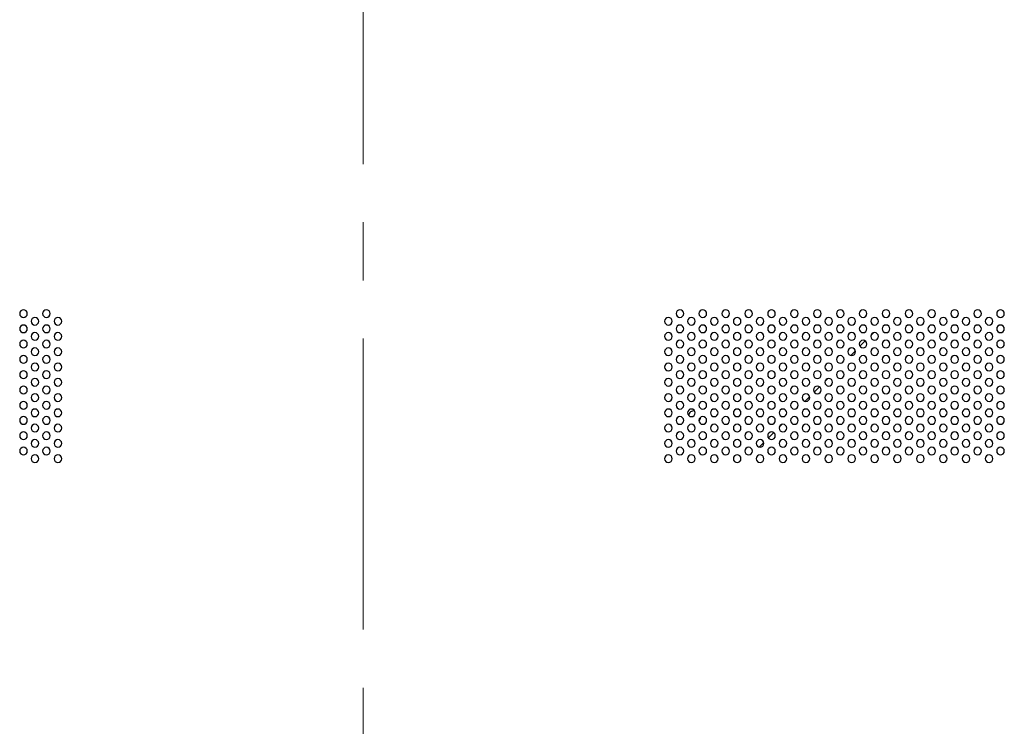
# Model space of a CAD drawing. Header units: millimetres. Extents: x 0 to 1118, y 0 to 864.
# Tile 93 of 256: x 848 to 891, y 365 to 396. Entities that reach past the tile are written whole.
import ezdxf

# ---------------------------------------------------------------- set-up
doc = ezdxf.new("R2010")
doc.units = ezdxf.units.MM
doc.linetypes.add('CENTERX2', pattern=[20.32, 12.7, -2.54, 2.54, -2.54])

msp = doc.modelspace()

# ---------------------------------------------------------------- linework, layer by layer
at = {"color": 7, "linetype": 'CENTERX2', "lineweight": 18}
msp.add_line((862.7349, 523.9245), (862.7349, 297.2508), dxfattribs=at)
at = {"color": 7, "linetype": 'Continuous', "lineweight": 25}
for p, q in [((884.9081, 381.8239), (885.0219, 381.9377)), ((884.4322, 381.348), (884.6645, 381.5803)), ((884.0324, 380.9482), (884.231, 381.1468)), ((882.9081, 379.8239), (883.0219, 379.9377)), ((882.4322, 379.348), (882.6645, 379.5803)), ((882.0324, 378.9482), (882.231, 379.1468)), ((880.4322, 377.348), (880.6645, 377.5803)), ((880.9081, 377.8239), (881.0219, 377.9377)), ((880.0324, 376.9482), (880.231, 377.1468))]:
    msp.add_line(p, q, dxfattribs=at)
at = {"color": 7, "linetype": 'Continuous', "lineweight": 25, "flags": 128}
msp.add_lwpolyline([(877.4029, 378.0902), (877.4674, 378.1904), (877.4871, 378.2565)], dxfattribs=at)
at = {"color": 7, "linetype": 'Continuous', "lineweight": 25}
for centre, radius, start, end in [((847.9016, 382.7776), 0.1667, 0, 180), ((847.9016, 382.7776), 0.1667, 180, 0), ((848.9016, 382.7776), 0.1667, 0, 180), ((848.9016, 382.7776), 0.1667, 180, 0), ((876.5682, 382.7776), 0.1667, 0, 180), ((876.5682, 382.7776), 0.1667, 180, 0), ((877.5682, 382.7776), 0.1667, 0, 180), ((877.5682, 382.7776), 0.1667, 180, 0), ((878.5682, 382.7776), 0.1667, 0, 180), ((878.5682, 382.7776), 0.1667, 180, 0), ((879.5682, 382.7776), 0.1667, 0, 180), ((879.5682, 382.7776), 0.1667, 180, 0), ((880.5682, 382.7776), 0.1667, 0, 180), ((880.5682, 382.7776), 0.1667, 180, 0), ((881.5682, 382.7776), 0.1667, 0, 180), ((881.5682, 382.7776), 0.1667, 180, 0), ((882.5682, 382.7776), 0.1667, 0, 180), ((882.5682, 382.7776), 0.1667, 180, 0), ((883.5682, 382.7776), 0.1667, 0, 180), ((883.5682, 382.7776), 0.1667, 180, 0), ((884.5682, 382.7776), 0.1667, 0, 180), ((884.5682, 382.7776), 0.1667, 180, 0), ((885.5682, 382.7776), 0.1667, 0, 180), ((885.5682, 382.7776), 0.1667, 180, 0), ((886.5682, 382.7776), 0.1667, 0, 180), ((886.5682, 382.7776), 0.1667, 180, 0), ((887.5682, 382.7776), 0.1667, 0, 180), ((887.5682, 382.7776), 0.1667, 180, 0), ((888.5682, 382.7776), 0.1667, 0, 180), ((888.5682, 382.7776), 0.1667, 180, 0), ((889.5682, 382.7776), 0.1667, 0, 180), ((889.5682, 382.7776), 0.1667, 180, 0), ((890.5682, 382.7776), 0.1667, 0, 180), ((890.5682, 382.7776), 0.1667, 180, 0), ((847.9016, 382.111), 0.1667, 0, 180), ((848.4016, 382.4443), 0.1667, 0, 180), ((848.4016, 382.4443), 0.1667, 180, 0), ((848.9016, 382.111), 0.1667, 0, 180), ((849.4016, 382.4443), 0.1667, 0, 180), ((849.4016, 382.4443), 0.1667, 180, 0), ((876.0682, 382.4443), 0.1667, 0, 180), ((876.0682, 382.4443), 0.1667, 180, 0), ((876.5682, 382.111), 0.1667, 0, 180), ((877.0682, 382.4443), 0.1667, 0, 180), ((877.0682, 382.4443), 0.1667, 180, 0), ((877.5682, 382.111), 0.1667, 0, 180), ((878.0682, 382.4443), 0.1667, 0, 180), ((878.0682, 382.4443), 0.1667, 180, 0), ((878.5682, 382.111), 0.1667, 0, 180), ((879.0682, 382.4443), 0.1667, 0, 180), ((879.0682, 382.4443), 0.1667, 180, 0), ((879.5682, 382.111), 0.1667, 0, 180), ((880.0682, 382.4443), 0.1667, 0, 180), ((880.0682, 382.4443), 0.1667, 180, 0), ((880.5682, 382.111), 0.1667, 0, 180), ((881.0682, 382.4443), 0.1667, 0, 180), ((881.0682, 382.4443), 0.1667, 180, 0), ((881.5682, 382.111), 0.1667, 0, 180), ((882.0682, 382.4443), 0.1667, 0, 180), ((882.0682, 382.4443), 0.1667, 180, 0), ((882.5682, 382.111), 0.1667, 0, 180), ((883.0682, 382.4443), 0.1667, 0, 180), ((883.0682, 382.4443), 0.1667, 180, 0), ((883.5682, 382.111), 0.1667, 0, 180), ((884.0682, 382.4443), 0.1667, 0, 180), ((884.0682, 382.4443), 0.1667, 180, 0), ((884.5682, 382.111), 0.1667, 0, 180), ((885.0682, 382.4443), 0.1667, 0, 180), ((885.0682, 382.4443), 0.1667, 180, 0), ((885.5682, 382.111), 0.1667, 0, 180), ((886.0682, 382.4443), 0.1667, 0, 180), ((886.0682, 382.4443), 0.1667, 180, 0), ((886.5682, 382.111), 0.1667, 0, 180), ((887.0682, 382.4443), 0.1667, 0, 180), ((887.0682, 382.4443), 0.1667, 180, 0), ((887.5682, 382.111), 0.1667, 0, 180), ((888.0682, 382.4443), 0.1667, 0, 180), ((888.0682, 382.4443), 0.1667, 180, 0), ((888.5682, 382.111), 0.1667, 0, 180), ((889.0682, 382.4443), 0.1667, 0, 180), ((889.0682, 382.4443), 0.1667, 180, 0), ((889.5682, 382.111), 0.1667, 0, 180), ((890.0682, 382.4443), 0.1667, 0, 180), ((890.0682, 382.4443), 0.1667, 180, 0), ((890.5682, 382.111), 0.1667, 0, 180), ((847.9016, 382.111), 0.1667, 180, 0), ((848.4016, 381.7776), 0.1667, 0, 180), ((848.9016, 382.111), 0.1667, 180, 0), ((849.4016, 381.7776), 0.1667, 0, 180), ((876.0682, 381.7776), 0.1667, 0, 180), ((876.5682, 382.111), 0.1667, 180, 0), ((877.0682, 381.7776), 0.1667, 0, 180), ((877.5682, 382.111), 0.1667, 180, 0), ((878.0682, 381.7776), 0.1667, 0, 180), ((878.5682, 382.111), 0.1667, 180, 0), ((879.0682, 381.7776), 0.1667, 0, 180), ((879.5682, 382.111), 0.1667, 180, 0), ((880.0682, 381.7776), 0.1667, 0, 180), ((880.5682, 382.111), 0.1667, 180, 0), ((881.0682, 381.7776), 0.1667, 0, 180), ((881.5682, 382.111), 0.1667, 180, 0), ((882.0682, 381.7776), 0.1667, 0, 180), ((882.5682, 382.111), 0.1667, 180, 0), ((883.0682, 381.7776), 0.1667, 0, 180), ((883.5682, 382.111), 0.1667, 180, 0), ((884.0682, 381.7776), 0.1667, 0, 180), ((884.5682, 382.111), 0.1667, 180, 0), ((885.0682, 381.7776), 0.1667, 0, 180), ((885.5682, 382.111), 0.1667, 180, 0), ((886.0682, 381.7776), 0.1667, 0, 180), ((886.5682, 382.111), 0.1667, 180, 0), ((887.0682, 381.7776), 0.1667, 0, 180), ((887.5682, 382.111), 0.1667, 180, 0), ((888.0682, 381.7776), 0.1667, 0, 180), ((888.5682, 382.111), 0.1667, 180, 0), ((889.0682, 381.7776), 0.1667, 0, 180), ((889.5682, 382.111), 0.1667, 180, 0), ((890.0682, 381.7776), 0.1667, 0, 180), ((890.5682, 382.111), 0.1667, 180, 0), ((847.9016, 381.4443), 0.1667, 0, 180), ((847.9016, 381.4443), 0.1667, 180, 0), ((848.4016, 381.7776), 0.1667, 180, 0), ((848.9016, 381.4443), 0.1667, 0, 180), ((848.9016, 381.4443), 0.1667, 180, 0), ((849.4016, 381.7776), 0.1667, 180, 0), ((876.0682, 381.7776), 0.1667, 180, 0), ((876.5682, 381.4443), 0.1667, 0, 180), ((876.5682, 381.4443), 0.1667, 180, 0), ((877.0682, 381.7776), 0.1667, 180, 0), ((877.5682, 381.4443), 0.1667, 0, 180), ((877.5682, 381.4443), 0.1667, 180, 0), ((878.0682, 381.7776), 0.1667, 180, 0), ((878.5682, 381.4443), 0.1667, 0, 180), ((878.5682, 381.4443), 0.1667, 180, 0), ((879.0682, 381.7776), 0.1667, 180, 0), ((879.5682, 381.4443), 0.1667, 0, 180), ((879.5682, 381.4443), 0.1667, 180, 0), ((880.0682, 381.7776), 0.1667, 180, 0), ((880.5682, 381.4443), 0.1667, 0, 180), ((880.5682, 381.4443), 0.1667, 180, 0), ((881.0682, 381.7776), 0.1667, 180, 0), ((881.5682, 381.4443), 0.1667, 0, 180), ((881.5682, 381.4443), 0.1667, 180, 0), ((882.0682, 381.7776), 0.1667, 180, 0), ((882.5682, 381.4443), 0.1667, 0, 180), ((882.5682, 381.4443), 0.1667, 180, 0), ((883.0682, 381.7776), 0.1667, 180, 0), ((883.5682, 381.4443), 0.1667, 0, 180), ((883.5682, 381.4443), 0.1667, 180, 0), ((884.0682, 381.7776), 0.1667, 180, 0), ((884.5682, 381.4443), 0.1667, 0, 180), ((884.5682, 381.4443), 0.1667, 180, 0), ((885.0682, 381.7776), 0.1667, 180, 0), ((885.5682, 381.4443), 0.1667, 0, 180), ((885.5682, 381.4443), 0.1667, 180, 0), ((886.0682, 381.7776), 0.1667, 180, 0), ((886.5682, 381.4443), 0.1667, 0, 180), ((886.5682, 381.4443), 0.1667, 180, 0), ((887.0682, 381.7776), 0.1667, 180, 0), ((887.5682, 381.4443), 0.1667, 0, 180), ((887.5682, 381.4443), 0.1667, 180, 0), ((888.0682, 381.7776), 0.1667, 180, 0), ((888.5682, 381.4443), 0.1667, 0, 180), ((888.5682, 381.4443), 0.1667, 180, 0), ((889.0682, 381.7776), 0.1667, 180, 0), ((889.5682, 381.4443), 0.1667, 0, 180), ((889.5682, 381.4443), 0.1667, 180, 0), ((890.0682, 381.7776), 0.1667, 180, 0), ((890.5682, 381.4443), 0.1667, 0, 180), ((890.5682, 381.4443), 0.1667, 180, 0), ((848.4016, 381.111), 0.1667, 0, 180), ((848.4016, 381.111), 0.1667, 180, 0), ((849.4016, 381.111), 0.1667, 0, 180), ((849.4016, 381.111), 0.1667, 180, 0), ((876.0682, 381.111), 0.1667, 0, 180), ((876.0682, 381.111), 0.1667, 180, 0), ((877.0682, 381.111), 0.1667, 0, 180), ((877.0682, 381.111), 0.1667, 180, 0), ((878.0682, 381.111), 0.1667, 0, 180), ((878.0682, 381.111), 0.1667, 180, 0), ((879.0682, 381.111), 0.1667, 0, 180), ((879.0682, 381.111), 0.1667, 180, 0), ((880.0682, 381.111), 0.1667, 0, 180), ((880.0682, 381.111), 0.1667, 180, 0), ((881.0682, 381.111), 0.1667, 0, 180), ((881.0682, 381.111), 0.1667, 180, 0), ((882.0682, 381.111), 0.1667, 0, 180), ((882.0682, 381.111), 0.1667, 180, 0), ((883.0682, 381.111), 0.1667, 0, 180), ((883.0682, 381.111), 0.1667, 180, 0), ((884.0682, 381.111), 0.1667, 0, 180), ((884.0682, 381.111), 0.1667, 180, 0), ((885.0682, 381.111), 0.1667, 0, 180), ((885.0682, 381.111), 0.1667, 180, 0), ((886.0682, 381.111), 0.1667, 0, 180), ((886.0682, 381.111), 0.1667, 180, 0), ((887.0682, 381.111), 0.1667, 0, 180), ((887.0682, 381.111), 0.1667, 180, 0), ((888.0682, 381.111), 0.1667, 0, 180), ((888.0682, 381.111), 0.1667, 180, 0), ((889.0682, 381.111), 0.1667, 0, 180), ((889.0682, 381.111), 0.1667, 180, 0), ((890.0682, 381.111), 0.1667, 0, 180), ((890.0682, 381.111), 0.1667, 180, 0), ((847.9016, 380.7776), 0.1667, 0, 180), ((847.9016, 380.7776), 0.1667, 180, 0), ((848.4016, 380.4443), 0.1667, 0, 180), ((848.9016, 380.7776), 0.1667, 0, 180), ((848.9016, 380.7776), 0.1667, 180, 0), ((849.4016, 380.4443), 0.1667, 0, 180), ((876.0682, 380.4443), 0.1667, 0, 180), ((876.5682, 380.7776), 0.1667, 0, 180), ((876.5682, 380.7776), 0.1667, 180, 0), ((877.0682, 380.4443), 0.1667, 0, 180), ((877.5682, 380.7776), 0.1667, 0, 180), ((877.5682, 380.7776), 0.1667, 180, 0), ((878.0682, 380.4443), 0.1667, 0, 180), ((878.5682, 380.7776), 0.1667, 0, 180), ((878.5682, 380.7776), 0.1667, 180, 0), ((879.0682, 380.4443), 0.1667, 0, 180), ((879.5682, 380.7776), 0.1667, 0, 180), ((879.5682, 380.7776), 0.1667, 180, 0), ((880.0682, 380.4443), 0.1667, 0, 180), ((880.5682, 380.7776), 0.1667, 0, 180), ((880.5682, 380.7776), 0.1667, 180, 0), ((881.0682, 380.4443), 0.1667, 0, 180), ((881.5682, 380.7776), 0.1667, 0, 180), ((881.5682, 380.7776), 0.1667, 180, 0), ((882.0682, 380.4443), 0.1667, 0, 180), ((882.5682, 380.7776), 0.1667, 0, 180), ((882.5682, 380.7776), 0.1667, 180, 0), ((883.0682, 380.4443), 0.1667, 0, 180), ((883.5682, 380.7776), 0.1667, 0, 180), ((883.5682, 380.7776), 0.1667, 180, 0), ((884.0682, 380.4443), 0.1667, 0, 180), ((884.5682, 380.7776), 0.1667, 0, 180), ((884.5682, 380.7776), 0.1667, 180, 0), ((885.0682, 380.4443), 0.1667, 0, 180), ((885.5682, 380.7776), 0.1667, 0, 180), ((885.5682, 380.7776), 0.1667, 180, 0), ((886.0682, 380.4443), 0.1667, 0, 180), ((886.5682, 380.7776), 0.1667, 0, 180), ((886.5682, 380.7776), 0.1667, 180, 0), ((887.0682, 380.4443), 0.1667, 0, 180), ((887.5682, 380.7776), 0.1667, 0, 180), ((887.5682, 380.7776), 0.1667, 180, 0), ((888.0682, 380.4443), 0.1667, 0, 180), ((888.5682, 380.7776), 0.1667, 0, 180), ((888.5682, 380.7776), 0.1667, 180, 0), ((889.0682, 380.4443), 0.1667, 0, 180), ((889.5682, 380.7776), 0.1667, 0, 180), ((889.5682, 380.7776), 0.1667, 180, 0), ((890.0682, 380.4443), 0.1667, 0, 180), ((890.5682, 380.7776), 0.1667, 0, 180), ((890.5682, 380.7776), 0.1667, 180, 0), ((847.9016, 380.111), 0.1667, 0, 180), ((848.4016, 380.4443), 0.1667, 180, 0), ((848.9016, 380.111), 0.1667, 0, 180), ((849.4016, 380.4443), 0.1667, 180, 0), ((876.0682, 380.4443), 0.1667, 180, 0), ((876.5682, 380.111), 0.1667, 0, 180), ((877.0682, 380.4443), 0.1667, 180, 0), ((877.5682, 380.111), 0.1667, 0, 180), ((878.0682, 380.4443), 0.1667, 180, 0), ((878.5682, 380.111), 0.1667, 0, 180), ((879.0682, 380.4443), 0.1667, 180, 0), ((879.5682, 380.111), 0.1667, 0, 180), ((880.0682, 380.4443), 0.1667, 180, 0), ((880.5682, 380.111), 0.1667, 0, 180), ((881.0682, 380.4443), 0.1667, 180, 0), ((881.5682, 380.111), 0.1667, 0, 180), ((882.0682, 380.4443), 0.1667, 180, 0), ((882.5682, 380.111), 0.1667, 0, 180), ((883.0682, 380.4443), 0.1667, 180, 0), ((883.5682, 380.111), 0.1667, 0, 180), ((884.0682, 380.4443), 0.1667, 180, 0), ((884.5682, 380.111), 0.1667, 0, 180), ((885.0682, 380.4443), 0.1667, 180, 0), ((885.5682, 380.111), 0.1667, 0, 180), ((886.0682, 380.4443), 0.1667, 180, 0), ((886.5682, 380.111), 0.1667, 0, 180), ((887.0682, 380.4443), 0.1667, 180, 0), ((887.5682, 380.111), 0.1667, 0, 180), ((888.0682, 380.4443), 0.1667, 180, 0), ((888.5682, 380.111), 0.1667, 0, 180), ((889.0682, 380.4443), 0.1667, 180, 0), ((889.5682, 380.111), 0.1667, 0, 180), ((890.0682, 380.4443), 0.1667, 180, 0), ((890.5682, 380.111), 0.1667, 0, 180), ((847.9016, 380.111), 0.1667, 180, 0), ((848.4016, 379.7776), 0.1667, 0, 180), ((848.4016, 379.7776), 0.1667, 180, 0), ((848.9016, 380.111), 0.1667, 180, 0), ((849.4016, 379.7776), 0.1667, 0, 180), ((849.4016, 379.7776), 0.1667, 180, 0), ((876.0682, 379.7776), 0.1667, 0, 180), ((876.0682, 379.7776), 0.1667, 180, 0), ((876.5682, 380.111), 0.1667, 180, 0), ((877.0682, 379.7776), 0.1667, 0, 180), ((877.0682, 379.7776), 0.1667, 180, 0), ((877.5682, 380.111), 0.1667, 180, 0), ((878.0682, 379.7776), 0.1667, 0, 180), ((878.0682, 379.7776), 0.1667, 180, 0), ((878.5682, 380.111), 0.1667, 180, 0), ((879.0682, 379.7776), 0.1667, 0, 180), ((879.0682, 379.7776), 0.1667, 180, 0), ((879.5682, 380.111), 0.1667, 180, 0), ((880.0682, 379.7776), 0.1667, 0, 180), ((880.0682, 379.7776), 0.1667, 180, 0), ((880.5682, 380.111), 0.1667, 180, 0), ((881.0682, 379.7776), 0.1667, 0, 180), ((881.0682, 379.7776), 0.1667, 180, 0), ((881.5682, 380.111), 0.1667, 180, 0), ((882.0682, 379.7776), 0.1667, 0, 180), ((882.0682, 379.7776), 0.1667, 180, 0), ((882.5682, 380.111), 0.1667, 180, 0), ((883.0682, 379.7776), 0.1667, 0, 180), ((883.0682, 379.7776), 0.1667, 180, 0), ((883.5682, 380.111), 0.1667, 180, 0), ((884.0682, 379.7776), 0.1667, 0, 180), ((884.0682, 379.7776), 0.1667, 180, 0), ((884.5682, 380.111), 0.1667, 180, 0), ((885.0682, 379.7776), 0.1667, 0, 180), ((885.0682, 379.7776), 0.1667, 180, 0), ((885.5682, 380.111), 0.1667, 180, 0), ((886.0682, 379.7776), 0.1667, 0, 180), ((886.0682, 379.7776), 0.1667, 180, 0), ((886.5682, 380.111), 0.1667, 180, 0), ((887.0682, 379.7776), 0.1667, 0, 180), ((887.0682, 379.7776), 0.1667, 180, 0), ((887.5682, 380.111), 0.1667, 180, 0), ((888.0682, 379.7776), 0.1667, 0, 180), ((888.0682, 379.7776), 0.1667, 180, 0), ((888.5682, 380.111), 0.1667, 180, 0), ((889.0682, 379.7776), 0.1667, 0, 180), ((889.0682, 379.7776), 0.1667, 180, 0), ((889.5682, 380.111), 0.1667, 180, 0), ((890.0682, 379.7776), 0.1667, 0, 180), ((890.0682, 379.7776), 0.1667, 180, 0), ((890.5682, 380.111), 0.1667, 180, 0), ((847.9016, 379.4443), 0.1667, 0, 180), ((847.9016, 379.4443), 0.1667, 180, 0), ((848.4016, 379.111), 0.1667, 0, 180), ((848.9016, 379.4443), 0.1667, 0, 180), ((848.9016, 379.4443), 0.1667, 180, 0), ((849.4016, 379.111), 0.1667, 0, 180), ((876.0682, 379.111), 0.1667, 0, 180), ((876.5682, 379.4443), 0.1667, 0, 180), ((876.5682, 379.4443), 0.1667, 180, 0), ((877.0682, 379.111), 0.1667, 0, 180), ((877.5682, 379.4443), 0.1667, 0, 180), ((877.5682, 379.4443), 0.1667, 180, 0), ((878.0682, 379.111), 0.1667, 0, 180), ((878.5682, 379.4443), 0.1667, 0, 180), ((878.5682, 379.4443), 0.1667, 180, 0), ((879.0682, 379.111), 0.1667, 0, 180), ((879.5682, 379.4443), 0.1667, 0, 180), ((879.5682, 379.4443), 0.1667, 180, 0), ((880.0682, 379.111), 0.1667, 0, 180), ((880.5682, 379.4443), 0.1667, 0, 180), ((880.5682, 379.4443), 0.1667, 180, 0), ((881.0682, 379.111), 0.1667, 0, 180), ((881.5682, 379.4443), 0.1667, 0, 180), ((881.5682, 379.4443), 0.1667, 180, 0), ((882.0682, 379.111), 0.1667, 0, 180), ((882.5682, 379.4443), 0.1667, 0, 180), ((882.5682, 379.4443), 0.1667, 180, 0), ((883.0682, 379.111), 0.1667, 0, 180), ((883.5682, 379.4443), 0.1667, 0, 180), ((883.5682, 379.4443), 0.1667, 180, 0), ((884.0682, 379.111), 0.1667, 0, 180), ((884.5682, 379.4443), 0.1667, 0, 180), ((884.5682, 379.4443), 0.1667, 180, 0), ((885.0682, 379.111), 0.1667, 0, 180), ((885.5682, 379.4443), 0.1667, 0, 180), ((885.5682, 379.4443), 0.1667, 180, 0), ((886.0682, 379.111), 0.1667, 0, 180), ((886.5682, 379.4443), 0.1667, 0, 180), ((886.5682, 379.4443), 0.1667, 180, 0), ((887.0682, 379.111), 0.1667, 0, 180), ((887.5682, 379.4443), 0.1667, 0, 180), ((887.5682, 379.4443), 0.1667, 180, 0), ((888.0682, 379.111), 0.1667, 0, 180), ((888.5682, 379.4443), 0.1667, 0, 180), ((888.5682, 379.4443), 0.1667, 180, 0), ((889.0682, 379.111), 0.1667, 0, 180), ((889.5682, 379.4443), 0.1667, 0, 180), ((889.5682, 379.4443), 0.1667, 180, 0), ((890.0682, 379.111), 0.1667, 0, 180), ((890.5682, 379.4443), 0.1667, 0, 180), ((890.5682, 379.4443), 0.1667, 180, 0), ((847.9016, 378.7776), 0.1667, 0, 180), ((848.4016, 379.111), 0.1667, 180, 0), ((848.9016, 378.7776), 0.1667, 0, 180), ((849.4016, 379.111), 0.1667, 180, 0), ((876.0682, 379.111), 0.1667, 180, 0), ((876.5682, 378.7776), 0.1667, 0, 180), ((877.0682, 379.111), 0.1667, 180, 0), ((877.5682, 378.7776), 0.1667, 0, 180), ((878.0682, 379.111), 0.1667, 180, 0), ((878.5682, 378.7776), 0.1667, 0, 180), ((879.0682, 379.111), 0.1667, 180, 0), ((879.5682, 378.7776), 0.1667, 0, 180), ((880.0682, 379.111), 0.1667, 180, 0), ((880.5682, 378.7776), 0.1667, 0, 180), ((881.0682, 379.111), 0.1667, 180, 0), ((881.5682, 378.7776), 0.1667, 0, 180), ((882.0682, 379.111), 0.1667, 180, 0), ((882.5682, 378.7776), 0.1667, 0, 180), ((883.0682, 379.111), 0.1667, 180, 0), ((883.5682, 378.7776), 0.1667, 0, 180), ((884.0682, 379.111), 0.1667, 180, 0), ((884.5682, 378.7776), 0.1667, 0, 180), ((885.0682, 379.111), 0.1667, 180, 0), ((885.5682, 378.7776), 0.1667, 0, 180), ((886.0682, 379.111), 0.1667, 180, 0), ((886.5682, 378.7776), 0.1667, 0, 180), ((887.0682, 379.111), 0.1667, 180, 0), ((887.5682, 378.7776), 0.1667, 0, 180), ((888.0682, 379.111), 0.1667, 180, 0), ((888.5682, 378.7776), 0.1667, 0, 180), ((889.0682, 379.111), 0.1667, 180, 0), ((889.5682, 378.7776), 0.1667, 0, 180), ((890.0682, 379.111), 0.1667, 180, 0), ((890.5682, 378.7776), 0.1667, 0, 180), ((847.9016, 378.7776), 0.1667, 180, 0), ((848.4016, 378.4443), 0.1667, 0, 180), ((848.4016, 378.4443), 0.1667, 180, 0), ((848.9016, 378.7776), 0.1667, 180, 0), ((849.4016, 378.4443), 0.1667, 0, 180), ((849.4016, 378.4443), 0.1667, 180, 0), ((876.0682, 378.4443), 0.1667, 0, 180), ((876.0682, 378.4443), 0.1667, 180, 0), ((876.5682, 378.7776), 0.1667, 180, 0), ((877.0682, 378.4443), 0.1667, 0, 180), ((877.0682, 378.4443), 0.1667, 180, 0), ((877.1595, 378.3179), 0.2083, 73.75599, 177.90024), ((877.5682, 378.7776), 0.1667, 180, 0), ((878.0682, 378.4443), 0.1667, 0, 180), ((878.0682, 378.4443), 0.1667, 180, 0), ((878.5682, 378.7776), 0.1667, 180, 0), ((879.0682, 378.4443), 0.1667, 0, 180), ((879.0682, 378.4443), 0.1667, 180, 0), ((879.5682, 378.7776), 0.1667, 180, 0), ((880.0682, 378.4443), 0.1667, 0, 180), ((880.0682, 378.4443), 0.1667, 180, 0), ((880.5682, 378.7776), 0.1667, 180, 0), ((881.0682, 378.4443), 0.1667, 0, 180), ((881.0682, 378.4443), 0.1667, 180, 0), ((881.5682, 378.7776), 0.1667, 180, 0), ((882.0682, 378.4443), 0.1667, 0, 180), ((882.0682, 378.4443), 0.1667, 180, 0), ((882.5682, 378.7776), 0.1667, 180, 0), ((883.0682, 378.4443), 0.1667, 0, 180), ((883.0682, 378.4443), 0.1667, 180, 0), ((883.5682, 378.7776), 0.1667, 180, 0), ((884.0682, 378.4443), 0.1667, 0, 180), ((884.0682, 378.4443), 0.1667, 180, 0), ((884.5682, 378.7776), 0.1667, 180, 0), ((885.0682, 378.4443), 0.1667, 0, 180), ((885.0682, 378.4443), 0.1667, 180, 0), ((885.5682, 378.7776), 0.1667, 180, 0), ((886.0682, 378.4443), 0.1667, 0, 180), ((886.0682, 378.4443), 0.1667, 180, 0), ((886.5682, 378.7776), 0.1667, 180, 0), ((887.0682, 378.4443), 0.1667, 0, 180), ((887.0682, 378.4443), 0.1667, 180, 0), ((887.5682, 378.7776), 0.1667, 180, 0), ((888.0682, 378.4443), 0.1667, 0, 180), ((888.0682, 378.4443), 0.1667, 180, 0), ((888.5682, 378.7776), 0.1667, 180, 0), ((889.0682, 378.4443), 0.1667, 0, 180), ((889.0682, 378.4443), 0.1667, 180, 0), ((889.5682, 378.7776), 0.1667, 180, 0), ((890.0682, 378.4443), 0.1667, 0, 180), ((890.0682, 378.4443), 0.1667, 180, 0), ((890.5682, 378.7776), 0.1667, 180, 0), ((847.9016, 378.111), 0.1667, 0, 180), ((847.9016, 378.111), 0.1667, 180, 0), ((848.9016, 378.111), 0.1667, 0, 180), ((848.9016, 378.111), 0.1667, 180, 0), ((876.5682, 378.111), 0.1667, 0, 180), ((876.5682, 378.111), 0.1667, 180, 0), ((877.5682, 378.111), 0.1667, 0, 180), ((877.5682, 378.111), 0.1667, 180, 0), ((878.5682, 378.111), 0.1667, 0, 180), ((878.5682, 378.111), 0.1667, 180, 0), ((879.5682, 378.111), 0.1667, 0, 180), ((879.5682, 378.111), 0.1667, 180, 0), ((880.5682, 378.111), 0.1667, 0, 180), ((880.5682, 378.111), 0.1667, 180, 0), ((881.5682, 378.111), 0.1667, 0, 180), ((881.5682, 378.111), 0.1667, 180, 0), ((882.5682, 378.111), 0.1667, 0, 180), ((882.5682, 378.111), 0.1667, 180, 0), ((883.5682, 378.111), 0.1667, 0, 180), ((883.5682, 378.111), 0.1667, 180, 0), ((884.5682, 378.111), 0.1667, 0, 180), ((884.5682, 378.111), 0.1667, 180, 0), ((885.5682, 378.111), 0.1667, 0, 180), ((885.5682, 378.111), 0.1667, 180, 0), ((886.5682, 378.111), 0.1667, 0, 180), ((886.5682, 378.111), 0.1667, 180, 0), ((887.5682, 378.111), 0.1667, 0, 180), ((887.5682, 378.111), 0.1667, 180, 0), ((888.5682, 378.111), 0.1667, 0, 180), ((888.5682, 378.111), 0.1667, 180, 0), ((889.5682, 378.111), 0.1667, 0, 180), ((889.5682, 378.111), 0.1667, 180, 0), ((890.5682, 378.111), 0.1667, 0, 180), ((890.5682, 378.111), 0.1667, 180, 0), ((847.9016, 377.4443), 0.1667, 0, 180), ((848.4016, 377.7776), 0.1667, 0, 180), ((848.4016, 377.7776), 0.1667, 180, 0), ((848.9016, 377.4443), 0.1667, 0, 180), ((849.4016, 377.7776), 0.1667, 0, 180), ((849.4016, 377.7776), 0.1667, 180, 0), ((876.0682, 377.7776), 0.1667, 0, 180), ((876.0682, 377.7776), 0.1667, 180, 0), ((876.5682, 377.4443), 0.1667, 0, 180), ((877.0682, 377.7776), 0.1667, 0, 180), ((877.0682, 377.7776), 0.1667, 180, 0), ((877.5682, 377.4443), 0.1667, 0, 180), ((878.0682, 377.7776), 0.1667, 0, 180), ((878.0682, 377.7776), 0.1667, 180, 0), ((878.5682, 377.4443), 0.1667, 0, 180), ((879.0682, 377.7776), 0.1667, 0, 180), ((879.0682, 377.7776), 0.1667, 180, 0), ((879.5682, 377.4443), 0.1667, 0, 180), ((880.0682, 377.7776), 0.1667, 0, 180), ((880.0682, 377.7776), 0.1667, 180, 0), ((880.5682, 377.4443), 0.1667, 0, 180), ((881.0682, 377.7776), 0.1667, 0, 180), ((881.0682, 377.7776), 0.1667, 180, 0), ((881.5682, 377.4443), 0.1667, 0, 180), ((882.0682, 377.7776), 0.1667, 0, 180), ((882.0682, 377.7776), 0.1667, 180, 0), ((882.5682, 377.4443), 0.1667, 0, 180), ((883.0682, 377.7776), 0.1667, 0, 180), ((883.0682, 377.7776), 0.1667, 180, 0), ((883.5682, 377.4443), 0.1667, 0, 180), ((884.0682, 377.7776), 0.1667, 0, 180), ((884.0682, 377.7776), 0.1667, 180, 0), ((884.5682, 377.4443), 0.1667, 0, 180), ((885.0682, 377.7776), 0.1667, 0, 180), ((885.0682, 377.7776), 0.1667, 180, 0), ((885.5682, 377.4443), 0.1667, 0, 180), ((886.0682, 377.7776), 0.1667, 0, 180), ((886.0682, 377.7776), 0.1667, 180, 0), ((886.5682, 377.4443), 0.1667, 0, 180), ((887.0682, 377.7776), 0.1667, 0, 180), ((887.0682, 377.7776), 0.1667, 180, 0), ((887.5682, 377.4443), 0.1667, 0, 180), ((888.0682, 377.7776), 0.1667, 0, 180), ((888.0682, 377.7776), 0.1667, 180, 0), ((888.5682, 377.4443), 0.1667, 0, 180), ((889.0682, 377.7776), 0.1667, 0, 180), ((889.0682, 377.7776), 0.1667, 180, 0), ((889.5682, 377.4443), 0.1667, 0, 180), ((890.0682, 377.7776), 0.1667, 0, 180), ((890.0682, 377.7776), 0.1667, 180, 0), ((890.5682, 377.4443), 0.1667, 0, 180), ((847.9016, 377.4443), 0.1667, 180, 0), ((848.4016, 377.111), 0.1667, 0, 180), ((848.4016, 377.111), 0.1667, 180, 0), ((848.9016, 377.4443), 0.1667, 180, 0), ((849.4016, 377.111), 0.1667, 0, 180), ((849.4016, 377.111), 0.1667, 180, 0), ((876.0682, 377.111), 0.1667, 0, 180), ((876.0682, 377.111), 0.1667, 180, 0), ((876.5682, 377.4443), 0.1667, 180, 0), ((877.0682, 377.111), 0.1667, 0, 180), ((877.0682, 377.111), 0.1667, 180, 0), ((877.5682, 377.4443), 0.1667, 180, 0), ((878.0682, 377.111), 0.1667, 0, 180), ((878.0682, 377.111), 0.1667, 180, 0), ((878.5682, 377.4443), 0.1667, 180, 0), ((879.0682, 377.111), 0.1667, 0, 180), ((879.0682, 377.111), 0.1667, 180, 0), ((879.5682, 377.4443), 0.1667, 180, 0), ((880.0682, 377.111), 0.1667, 0, 180), ((880.0682, 377.111), 0.1667, 180, 0), ((880.5682, 377.4443), 0.1667, 180, 0), ((881.0682, 377.111), 0.1667, 0, 180), ((881.0682, 377.111), 0.1667, 180, 0), ((881.5682, 377.4443), 0.1667, 180, 0), ((882.0682, 377.111), 0.1667, 0, 180), ((882.0682, 377.111), 0.1667, 180, 0), ((882.5682, 377.4443), 0.1667, 180, 0), ((883.0682, 377.111), 0.1667, 0, 180), ((883.0682, 377.111), 0.1667, 180, 0), ((883.5682, 377.4443), 0.1667, 180, 0), ((884.0682, 377.111), 0.1667, 0, 180), ((884.0682, 377.111), 0.1667, 180, 0), ((884.5682, 377.4443), 0.1667, 180, 0), ((885.0682, 377.111), 0.1667, 0, 180), ((885.0682, 377.111), 0.1667, 180, 0), ((885.5682, 377.4443), 0.1667, 180, 0), ((886.0682, 377.111), 0.1667, 0, 180), ((886.0682, 377.111), 0.1667, 180, 0), ((886.5682, 377.4443), 0.1667, 180, 0), ((887.0682, 377.111), 0.1667, 0, 180), ((887.0682, 377.111), 0.1667, 180, 0), ((887.5682, 377.4443), 0.1667, 180, 0), ((888.0682, 377.111), 0.1667, 0, 180), ((888.0682, 377.111), 0.1667, 180, 0), ((888.5682, 377.4443), 0.1667, 180, 0), ((889.0682, 377.111), 0.1667, 0, 180), ((889.0682, 377.111), 0.1667, 180, 0), ((889.5682, 377.4443), 0.1667, 180, 0), ((890.0682, 377.111), 0.1667, 0, 180), ((890.0682, 377.111), 0.1667, 180, 0), ((890.5682, 377.4443), 0.1667, 180, 0), ((847.9016, 376.7776), 0.1667, 0, 180), ((847.9016, 376.7776), 0.1667, 180, 0), ((848.9016, 376.7776), 0.1667, 0, 180), ((848.9016, 376.7776), 0.1667, 180, 0), ((876.5682, 376.7776), 0.1667, 0, 180), ((876.5682, 376.7776), 0.1667, 180, 0), ((877.5682, 376.7776), 0.1667, 0, 180), ((877.5682, 376.7776), 0.1667, 180, 0), ((878.5682, 376.7776), 0.1667, 0, 180), ((878.5682, 376.7776), 0.1667, 180, 0), ((879.5682, 376.7776), 0.1667, 0, 180), ((879.5682, 376.7776), 0.1667, 180, 0), ((880.5682, 376.7776), 0.1667, 0, 180), ((880.5682, 376.7776), 0.1667, 180, 0), ((881.5682, 376.7776), 0.1667, 0, 180), ((881.5682, 376.7776), 0.1667, 180, 0), ((882.5682, 376.7776), 0.1667, 0, 180), ((882.5682, 376.7776), 0.1667, 180, 0), ((883.5682, 376.7776), 0.1667, 0, 180), ((883.5682, 376.7776), 0.1667, 180, 0), ((884.5682, 376.7776), 0.1667, 0, 180), ((884.5682, 376.7776), 0.1667, 180, 0), ((885.5682, 376.7776), 0.1667, 0, 180), ((885.5682, 376.7776), 0.1667, 180, 0), ((886.5682, 376.7776), 0.1667, 0, 180), ((886.5682, 376.7776), 0.1667, 180, 0), ((887.5682, 376.7776), 0.1667, 0, 180), ((887.5682, 376.7776), 0.1667, 180, 0), ((888.5682, 376.7776), 0.1667, 0, 180), ((888.5682, 376.7776), 0.1667, 180, 0), ((889.5682, 376.7776), 0.1667, 0, 180), ((889.5682, 376.7776), 0.1667, 180, 0), ((890.5682, 376.7776), 0.1667, 0, 180), ((890.5682, 376.7776), 0.1667, 180, 0), ((848.4016, 376.4443), 0.1667, 0, 180), ((848.4016, 376.4443), 0.1667, 180, 0), ((849.4016, 376.4443), 0.1667, 0, 180), ((849.4016, 376.4443), 0.1667, 180, 0), ((876.0682, 376.4443), 0.1667, 0, 180), ((876.0682, 376.4443), 0.1667, 180, 0), ((877.0682, 376.4443), 0.1667, 0, 180), ((877.0682, 376.4443), 0.1667, 180, 0), ((878.0682, 376.4443), 0.1667, 0, 180), ((878.0682, 376.4443), 0.1667, 180, 0), ((879.0682, 376.4443), 0.1667, 0, 180), ((879.0682, 376.4443), 0.1667, 180, 0), ((880.0682, 376.4443), 0.1667, 0, 180), ((880.0682, 376.4443), 0.1667, 180, 0), ((881.0682, 376.4443), 0.1667, 0, 180), ((881.0682, 376.4443), 0.1667, 180, 0), ((882.0682, 376.4443), 0.1667, 0, 180), ((882.0682, 376.4443), 0.1667, 180, 0), ((883.0682, 376.4443), 0.1667, 0, 180), ((883.0682, 376.4443), 0.1667, 180, 0), ((884.0682, 376.4443), 0.1667, 0, 180), ((884.0682, 376.4443), 0.1667, 180, 0), ((885.0682, 376.4443), 0.1667, 0, 180), ((885.0682, 376.4443), 0.1667, 180, 0), ((886.0682, 376.4443), 0.1667, 0, 180), ((886.0682, 376.4443), 0.1667, 180, 0), ((887.0682, 376.4443), 0.1667, 0, 180), ((887.0682, 376.4443), 0.1667, 180, 0), ((888.0682, 376.4443), 0.1667, 0, 180), ((888.0682, 376.4443), 0.1667, 180, 0), ((889.0682, 376.4443), 0.1667, 0, 180), ((889.0682, 376.4443), 0.1667, 180, 0), ((890.0682, 376.4443), 0.1667, 0, 180), ((890.0682, 376.4443), 0.1667, 180, 0)]:
    msp.add_arc(centre, radius, start, end, dxfattribs=at)

doc.saveas('drawing.dxf')
